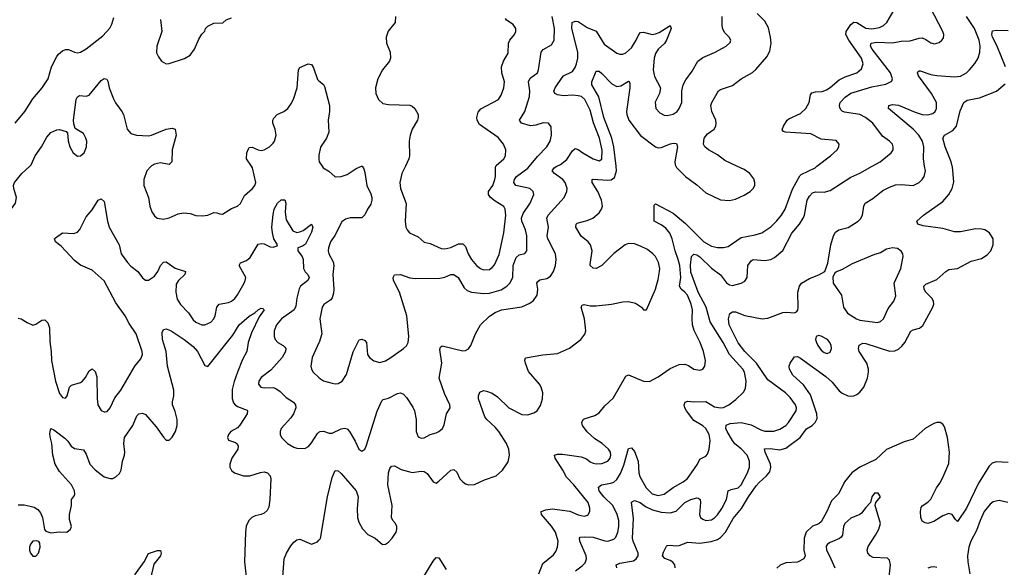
# Model space of a CAD drawing. Header units: inches. Extents: x 1550315 to 1685896, y 510706 to 640504.
# Tile 76 of 256: x 1587980 to 1594625, y 587294 to 590989. Entities that reach past the tile are written whole.
import ezdxf

# ---------------------------------------------------------------- set-up
doc = ezdxf.new("R2010")
doc.units = ezdxf.units.IN
doc.header["$MEASUREMENT"] = 0
for name, color, linetype in [('B5588', 7, 'Continuous'), ('B5589', 7, 'Continuous'), ('B5598', 7, 'Continuous'), ('B5599', 7, 'Continuous')]:
    doc.layers.add(name, color=color, linetype=linetype)

msp = doc.modelspace()

# ---------------------------------------------------------------- linework, layer by layer
at = {"layer": 'B5588', "color": 5}
for points, elevation in [([(1587377.2, 590000), (1587379.3, 589990), (1587373.4, 589930), (1587379.2, 589890), (1587392.8, 589850), (1587425.7, 589790), (1587450.8, 589730.8), (1587470, 589714.7), (1587490, 589708.4), (1587610, 589692.3), (1587680.1, 589699.9), (1587750, 589726.4), (1587770, 589728.5), (1587845.7, 589705.7), (1587890, 589707.6), (1587930, 589720.4), (1587952.8, 589750), (1587958.9, 589790), (1587940.4, 589850), (1587938.3, 589870), (1587945.1, 589890), (1587994.7, 589950), (1588047.8, 590000)], 660), ([(1588868, 590000), (1588838, 589970), (1588818.3, 589910), (1588818.9, 589870), (1588850.4, 589790), (1588858, 589730), (1588871.4, 589691.4), (1588890, 589665.5), (1588909.1, 589649.1), (1588950, 589642.3), (1588990, 589652.4), (1589050, 589679.6), (1589085.5, 589685.5), (1589130, 589680.4), (1589170, 589668.4), (1589214.9, 589665.1), (1589250, 589670.3), (1589290, 589687.2), (1589310, 589686.7), (1589330, 589678.4), (1589350, 589676.4), (1589410, 589715.2), (1589450, 589730.3), (1589470, 589748.5), (1589496.8, 589803.2), (1589551.8, 589850), (1589567.3, 589870), (1589574.5, 589890), (1589551.5, 589990), (1589544.8, 590000)], 660), ([(1587970, 588974.9), (1587990.2, 588970.2), (1588030, 588944.9), (1588070, 588928.2), (1588090, 588934), (1588130, 588960.7), (1588150, 588962.8), (1588170, 588942.8), (1588181.7, 588910), (1588183.4, 588816.6), (1588193.2, 588750), (1588194.7, 588690), (1588221.8, 588550), (1588250, 588466), (1588270, 588439.3), (1588290, 588435.5), (1588300.5, 588450), (1588316.3, 588510), (1588330, 588521.7), (1588390, 588540.9), (1588405.1, 588550), (1588425.2, 588574.8), (1588450, 588619.1), (1588470, 588633), (1588490, 588614.8), (1588500, 588580), (1588503, 588430), (1588508.6, 588390), (1588530, 588352), (1588550, 588341.7), (1588557.2, 588342.7), (1588570, 588345.3), (1588590, 588370.4), (1588623.4, 588436.6), (1588662.3, 588490), (1588758.3, 588650), (1588798.7, 588701.3), (1588809.7, 588730), (1588807.4, 588750), (1588765.6, 588870), (1588718.8, 588938.8), (1588691.9, 588990), (1588630, 589079.3), (1588550, 589227.6), (1588470, 589299.5), (1588390, 589331.6), (1588350, 589363), (1588260.1, 589460.1), (1588222, 589490), (1588215.3, 589510), (1588222, 589518), (1588270, 589551), (1588346.4, 589546.4), (1588370, 589556), (1588386.3, 589573.7), (1588430, 589658), (1588470, 589706), (1588509.6, 589770.4), (1588530, 589781), (1588550, 589762), (1588573.8, 589630), (1588585.2, 589590), (1588652, 589470), (1588666, 589410), (1588707.6, 589350), (1588730, 589326.5), (1588778.4, 589290), (1588810, 589247.3), (1588830, 589230.5), (1588850, 589230.4), (1588890, 589258), (1588912.9, 589290), (1588930, 589330.4), (1588950, 589352.4), (1588970, 589355.3), (1589030, 589312.3), (1589098.8, 589290), (1589095.5, 589270), (1589051.7, 589228.3), (1589036.6, 589203.4), (1589033.4, 589150), (1589042.8, 589102.8), (1589066.3, 589066.3), (1589120.3, 589010), (1589150, 588963.7), (1589170, 588947.9), (1589210, 588930.3), (1589230, 588930.3), (1589270, 588948.5), (1589289.8, 588970.2), (1589300.4, 588990), (1589311.1, 589048.9), (1589327, 589070), (1589390, 589080.8), (1589410, 589089.1), (1589432.6, 589107.4), (1589450, 589132.2), (1589494.2, 589210), (1589503.1, 589230), (1589505.4, 589250), (1589462.4, 589330), (1589471.3, 589348.7), (1589510, 589364.6), (1589536.8, 589383.2), (1589590, 589473.4), (1589610, 589479.3), (1589630, 589476.4), (1589670, 589455.5), (1589690, 589453), (1589716.9, 589463.1), (1589719.5, 589470), (1589696.4, 589510), (1589686, 589550), (1589682.7, 589590), (1589690, 589674.8), (1589697.9, 589710), (1589719.4, 589750), (1589745.9, 589774.1), (1589770, 589772.3), (1589777.4, 589750), (1589772.4, 589690), (1589778.7, 589638.7), (1589824.1, 589564.1), (1589850, 589552.9), (1589870, 589556.5), (1589892.6, 589567.4), (1589950, 589610.2), (1589959.2, 589590), (1589950, 589555.1), (1589910, 589473.1), (1589890, 589460.6), (1589858.4, 589450), (1589857, 589443), (1589857.2, 589430), (1589887.5, 589390), (1589892.7, 589370), (1589894.8, 589310), (1589907.5, 589287.5), (1589925.5, 589270), (1589934.2, 589250), (1589924.7, 589230), (1589876.5, 589190), (1589866.8, 589173.2), (1589851.6, 589110), (1589844.3, 589055.7), (1589833, 589030), (1589746.5, 588970), (1589714, 588930), (1589697.7, 588890), (1589698.5, 588850), (1589705.2, 588830), (1589722.4, 588810), (1589759.1, 588790), (1589770, 588779.1), (1589776.4, 588770), (1589774.6, 588750), (1589751.6, 588710), (1589714.3, 588665.7), (1589675.4, 588624.6), (1589610, 588575.1), (1589594.4, 588550), (1589592.7, 588530), (1589607.7, 588510), (1589630, 588504.9), (1589690, 588505.8), (1589710, 588500.2), (1589739.1, 588479.1), (1589779.4, 588439.4), (1589828.6, 588408.6), (1589842.8, 588390), (1589843.2, 588370), (1589829.2, 588330), (1589810, 588302), (1589744.9, 588230), (1589737.3, 588210), (1589737.3, 588190), (1589747.3, 588170), (1589788, 588130), (1589830, 588104.9), (1589850, 588098.4), (1589904.4, 588095.6), (1589930, 588108.2), (1589950, 588132.4), (1589990, 588197.6), (1590000, 588204.8)], 640), ([(1587970, 587714.8), (1588010, 587715.5), (1588050, 587706.7), (1588078.3, 587698.3), (1588102.8, 587682.7), (1588120.3, 587660.2), (1588133.7, 587630), (1588148.3, 587548.3), (1588156.8, 587536.8), (1588190, 587526.4), (1588250, 587532.7), (1588298, 587530), (1588324, 587550), (1588329.2, 587570), (1588317.2, 587617.2), (1588316.9, 587650), (1588329.6, 587710), (1588329.4, 587750), (1588350, 587778), (1588353.6, 587790), (1588351.4, 587808.6), (1588329.7, 587850), (1588250, 587940.4), (1588220.2, 587990), (1588203.4, 588050), (1588197.1, 588130), (1588186.6, 588173.4), (1588184.2, 588195.8), (1588189.6, 588230.4), (1588210, 588220.4), (1588285.5, 588165.5), (1588305.2, 588145.2), (1588328.7, 588110), (1588350, 588094.9), (1588410, 588085.2), (1588430, 588056.4), (1588453.6, 587990), (1588490, 587950.3), (1588530, 587918.9), (1588550, 587904.6), (1588590, 587891.8), (1588610, 587893.7), (1588630, 587903.1), (1588653, 587927), (1588664.2, 587950), (1588673.3, 588010), (1588687.6, 588050), (1588689.7, 588070.3), (1588682.7, 588130), (1588687.7, 588170), (1588744, 588250), (1588770, 588314.8), (1588785.2, 588330), (1588810, 588334.4), (1588830, 588323.8), (1588902.4, 588242.4), (1588950, 588170.8), (1588970, 588151), (1588990, 588151), (1589010, 588170.8), (1589032.4, 588210), (1589042.6, 588250), (1589044, 588290), (1589030, 588345.2), (1589012, 588390), (1589011.8, 588410), (1589021, 588450), (1589020.2, 588490), (1588978.8, 588650), (1588969.3, 588749.3), (1588943.1, 588830), (1588942.4, 588877.6), (1588950, 588898.8), (1588970, 588903.8), (1589003, 588890), (1589090, 588831), (1589150, 588782.7), (1589180.2, 588750), (1589230, 588654.4), (1589250, 588648.5), (1589419.9, 588860.1), (1589462.4, 588930), (1589530, 588987.6), (1589566.6, 589010), (1589589.7, 589030.3), (1589610, 589043), (1589621, 589041), (1589630.2, 589030), (1589595.9, 588984.1), (1589544.4, 588875.6), (1589523.2, 588810), (1589513.8, 588750), (1589484.5, 588695.5), (1589450, 588609.8), (1589426.9, 588546.9), (1589413.6, 588493.6), (1589413.6, 588433.6), (1589424, 588404), (1589434, 588390), (1589450, 588378.9), (1589514.7, 588354.7), (1589518.3, 588350), (1589514.5, 588330), (1589466.5, 588253.5), (1589450, 588235.6), (1589404.9, 588210), (1589388.5, 588190), (1589383.8, 588170), (1589390.6, 588150.6), (1589435.8, 588135.8), (1589446.9, 588126.9), (1589454, 588110), (1589452, 588090), (1589412.9, 588030), (1589399, 587990), (1589398.9, 587970), (1589410, 587946.7), (1589430.6, 587930), (1589490.2, 587910.2), (1589534, 587910), (1589605.9, 587934.1), (1589630, 587937.8), (1589652.1, 587932.1), (1589671.4, 587911.4), (1589675.8, 587890), (1589668.6, 587750), (1589660.9, 587699.1), (1589650, 587676.3), (1589630, 587659.2), (1589610, 587649.8), (1589570, 587641.3), (1589548, 587630), (1589526.7, 587610), (1589509, 587571), (1589503.6, 587530), (1589498, 587330), (1589507.9, 587230)], 620), ([(1590000, 588807.5), (1589954, 588710), (1589945.7, 588650), (1589950.4, 588630), (1589961.6, 588610), (1590000, 588573.8)], 660), ([(1589755.4, 587230), (1589764.6, 587350), (1589780.7, 587390), (1589810, 587437.4), (1589830, 587464.2), (1589850, 587479.5), (1589870, 587484.2), (1589950, 587450.4), (1589990, 587464.4), (1590000, 587476.2)], 620), ([(1588758.1, 587241.9), (1588820.7, 587330), (1588850, 587387.7), (1588910, 587406.4), (1588930, 587406.8), (1588935.6, 587390), (1588930.1, 587370), (1588885.7, 587314.2), (1588863.1, 587216.9)], 580)]:
    msp.add_lwpolyline(points, dxfattribs=dict(at, elevation=elevation))
at = {"layer": 'B5588', "color": 5, "elevation": 620}
msp.add_lwpolyline([(1588092.3, 587472.3), (1588070, 587469.4), (1588053, 587450), (1588046.5, 587430), (1588046.9, 587410), (1588054, 587390), (1588070, 587368.5), (1588090, 587368.4), (1588107.3, 587390), (1588118, 587430), (1588115.9, 587455.9), (1588110, 587468.7)], close=True, dxfattribs=at)
at = {"layer": 'B5589', "color": 5}
for points, elevation in [([(1587948.8, 590291.2), (1588015.6, 590370), (1588070, 590454.9), (1588131.4, 590528.6), (1588171.8, 590590), (1588195.1, 590670), (1588230, 590741.3), (1588242.7, 590757.3), (1588270, 590779.6), (1588290, 590788.7), (1588310, 590788.4), (1588350, 590768.8), (1588370, 590766), (1588390, 590770.3), (1588430, 590792.7), (1588541, 590879), (1588589, 590931), (1588602, 590958), (1588615.6, 591004.4)], 680), ([(1588930.3, 590990), (1588939.5, 590910), (1588906, 590810), (1588904.5, 590764.5), (1588917.3, 590737.3), (1588938, 590710), (1588970, 590690.8), (1588990, 590693.4), (1589092.6, 590727.4), (1589131.5, 590748.5), (1589160.5, 590790), (1589190, 590858), (1589210, 590891.3), (1589229.2, 590910.8), (1589234, 590930), (1589250, 590946), (1589290, 590964.9), (1589351.8, 590968.2), (1589372.9, 590987.1), (1589410, 591000.7)], 680), ([(1589544.8, 590000), (1589511.8, 590050), (1589513.6, 590090), (1589523.5, 590116.5), (1589530, 590126.8), (1589550, 590128), (1589590, 590110.4), (1589610, 590107), (1589630, 590110.4), (1589665.2, 590130), (1589690, 590154.8), (1589699.5, 590170), (1589711.8, 590210), (1589704.5, 590250), (1589687.6, 590290), (1589687.8, 590310), (1589694.9, 590325.1), (1589718, 590350), (1589762.7, 590370), (1589789.5, 590390), (1589814.6, 590425.4), (1589830, 590458.8), (1589852, 590530), (1589862, 590650), (1589870, 590666), (1589928, 590690), (1589950, 590686), (1589963.4, 590663.4), (1589990, 590586), (1590000, 590577.3)], 660), ([(1588047.8, 590000), (1588058.4, 590010), (1588085.7, 590070), (1588128.2, 590130), (1588162.7, 590197.3), (1588190, 590228.4), (1588230, 590246.7), (1588250, 590248.4), (1588293.4, 590233.4), (1588302.8, 590222.8), (1588308.2, 590171.8), (1588319.6, 590130), (1588341.1, 590090), (1588370, 590069), (1588390, 590070.4), (1588414.7, 590090), (1588430.9, 590130), (1588432.8, 590170), (1588427.2, 590190), (1588410, 590221.6), (1588355.5, 590255.5), (1588346, 590286), (1588344.5, 590310), (1588362, 590450), (1588371.2, 590468.8), (1588383.5, 590476.5), (1588430, 590473.1), (1588450, 590479.5), (1588530, 590578.4), (1588550, 590593), (1588567.5, 590587.5), (1588574.4, 590574.4), (1588583.7, 590530), (1588614.1, 590454.1), (1588627.5, 590427.5), (1588670, 590370.4), (1588680.3, 590350), (1588706.5, 590250), (1588730, 590221.6), (1588768.8, 590208.8), (1588850, 590204.6), (1588870, 590208.8), (1588970, 590250.4), (1589010, 590258), (1589030.7, 590250), (1589037.1, 590210), (1589008.9, 590110), (1589007.3, 590030), (1588990, 590012.7), (1588930, 590022), (1588890, 590013.5), (1588870, 590002), (1588868, 590000)], 660), ([(1590000, 590074.5), (1589999.1, 590070), (1590000, 590047.5)], 660)]:
    msp.add_lwpolyline(points, dxfattribs=dict(at, elevation=elevation))
at = {"layer": 'B5598', "color": 5}
for points, elevation in [([(1590000, 588573.8), (1590010, 588564.4), (1590030, 588552.4), (1590090, 588535.5), (1590110, 588530.7), (1590130, 588534), (1590156, 588550), (1590184.9, 588595.1), (1590230, 588747.7), (1590271.4, 588828.6), (1590290, 588833.4), (1590310, 588823.1), (1590321.1, 588810), (1590328.1, 588730), (1590340.9, 588710), (1590370, 588686.7), (1590410, 588676), (1590450, 588687.4), (1590484.5, 588710), (1590569.7, 588770.3), (1590590, 588788), (1590602, 588810), (1590607.3, 588850), (1590592.1, 588990), (1590543.9, 589150), (1590503, 589230), (1590500.7, 589250), (1590510, 589266.8), (1590550, 589268.4), (1590613.8, 589246.2), (1590650, 589242), (1590815.8, 589244.2), (1590850, 589251.5), (1590890, 589269), (1590910, 589270.2), (1590940.2, 589250), (1590980.4, 589180.4), (1591000.7, 589160.7), (1591030, 589149.2), (1591110, 589142), (1591150, 589143.8), (1591230, 589165.7), (1591267.8, 589190), (1591288, 589210), (1591308.1, 589250), (1591311.1, 589330), (1591330, 589385.3), (1591350, 589402), (1591388.5, 589411.5), (1591402.6, 589430), (1591402, 589530), (1591393.5, 589570), (1591368.6, 589628.6), (1591367.6, 589650), (1591378.5, 589681.5), (1591425.1, 589750), (1591449.7, 589810), (1591445.6, 589830), (1591422.7, 589850), (1591329.6, 589870), (1591314.3, 589890), (1591319.1, 589910), (1591334, 589930), (1591410, 589986.4), (1591421.2, 590000)], 660), ([(1590290.5, 590000), (1590302.8, 589982.8), (1590310, 589958), (1590323.2, 589870), (1590350, 589813), (1590356.2, 589790), (1590357.6, 589770), (1590350, 589744.5), (1590326.7, 589710), (1590308.7, 589671.3), (1590290, 589652.3), (1590210, 589652.9), (1590178, 589642), (1590155, 589625), (1590107.1, 589532.9), (1590078.7, 589490), (1590063.7, 589450), (1590061.7, 589430), (1590066, 589410), (1590095.6, 589355.6), (1590101.3, 589330), (1590093.4, 589270), (1590099.8, 589170), (1590097.6, 589142.4), (1590090, 589112.3), (1590081.1, 589098.9), (1590032.8, 589067.3), (1590021.1, 589050), (1590006, 588970), (1590018.5, 588870), (1590001.2, 588810), (1590000, 588807.5)], 660), ([(1590000, 588204.8), (1590008.9, 588211.1), (1590030, 588211.6), (1590070, 588198.9), (1590090, 588198.9), (1590150, 588227.4), (1590172.7, 588232.7), (1590190, 588228.4), (1590206.7, 588210), (1590244.9, 588144.9), (1590270, 588090.8), (1590290, 588078), (1590310, 588090.8), (1590318, 588110), (1590393.2, 588346.8), (1590423.7, 588416.3), (1590433.1, 588426.9), (1590470, 588435.8), (1590530, 588466.7), (1590550, 588470.3), (1590570, 588462.4), (1590590, 588440.5), (1590634.4, 588374.4), (1590645.7, 588350), (1590654.9, 588290), (1590655.5, 588210), (1590670, 588174.8), (1590690, 588166), (1590710, 588168), (1590751.3, 588188.7), (1590790, 588200.4), (1590810, 588210.4), (1590833.3, 588230), (1590845.7, 588254.3), (1590860.7, 588330), (1590884.5, 588370), (1590882.9, 588390), (1590847.2, 588467.2), (1590811.6, 588570), (1590828.5, 588670), (1590816.1, 588763.9), (1590820.9, 588779.1), (1590831.7, 588788.3), (1590970, 588754.9), (1590990, 588757.4), (1591010, 588768.8), (1591025.4, 588790), (1591056.1, 588870), (1591090, 588928.9), (1591150, 588987.5), (1591190, 589012.6), (1591232.3, 589030), (1591368.2, 589051.8), (1591423.3, 589076.7), (1591446.7, 589093.3), (1591472.6, 589130), (1591476.1, 589170), (1591471.1, 589210), (1591477, 589223), (1591490, 589233.6), (1591537.1, 589242.9), (1591561.5, 589258.5), (1591582.4, 589290), (1591595.4, 589330), (1591600.4, 589370), (1591596.4, 589410), (1591544, 589510), (1591541, 589530), (1591549.9, 589590), (1591536.8, 589650), (1591546.3, 589670), (1591655.8, 589790), (1591673.7, 589830), (1591675.1, 589850), (1591661.7, 589890), (1591645.7, 589910), (1591588.5, 589950), (1591573.5, 589970), (1591586.6, 589990), (1591606.3, 590000)], 640), ([(1590000, 587476.2), (1590010, 587488), (1590058.7, 587770), (1590090, 587898.8), (1590110, 587946), (1590130, 587943.7), (1590150, 587926), (1590250.2, 587810), (1590263.8, 587770), (1590257.1, 587690), (1590260.7, 587630), (1590270, 587598), (1590293.7, 587553.7), (1590330, 587515.3), (1590378.8, 587490), (1590428.1, 587448.1), (1590450, 587450.6), (1590470, 587463), (1590495.1, 587490), (1590520.5, 587530), (1590526, 587550), (1590525.6, 587570), (1590515.6, 587590), (1590497.6, 587610), (1590489.8, 587629.8), (1590495, 587710), (1590464.2, 587850), (1590468.6, 587931.4), (1590478.8, 587961.2), (1590490, 587976.5), (1590510, 587977.3), (1590554.6, 587954.6), (1590630, 587932.4), (1590690, 587942), (1590710, 587940.3), (1590730, 587926.4), (1590770, 587870.7), (1590790, 587861), (1590810, 587874), (1590890, 587948.4), (1590910, 587953), (1590930, 587934.8), (1590951.3, 587891.3), (1590970, 587870.4), (1590990, 587857), (1591010, 587850.4), (1591050, 587853.4), (1591116.6, 587883.4), (1591196, 587910), (1591239.6, 587950), (1591275.8, 588004.2), (1591286.2, 588050), (1591280.8, 588090), (1591264.8, 588130), (1591213.6, 588210), (1591190, 588238.9), (1591133.7, 588290), (1591119.7, 588310), (1591076.3, 588430), (1591075.6, 588450), (1591084.9, 588475.1), (1591110, 588486), (1591130, 588483.1), (1591170, 588467.6), (1591204.6, 588444.6), (1591282.3, 588370), (1591370, 588324.8), (1591410, 588323), (1591450, 588335.9), (1591472.3, 588350), (1591495.2, 588384.8), (1591508.2, 588430), (1591509.8, 588470), (1591499.8, 588510), (1591488.9, 588530), (1591414.6, 588614.6), (1591392.9, 588670), (1591388.7, 588691.3), (1591392.8, 588707.2), (1591510, 588728.4), (1591610, 588736.9), (1591690, 588772), (1591768.3, 588831.7), (1591793.3, 588866.7), (1591802, 588890), (1591791.7, 588970), (1591768.7, 589050), (1591776.6, 589063.4), (1591790, 589067.4), (1591830, 589059.1), (1591870, 589058.3), (1591974, 589070), (1592050, 589085.4), (1592090, 589086.5), (1592135.6, 589075.6), (1592176, 589050), (1592190, 589031.3), (1592210, 589032), (1592270, 589170.4), (1592290, 589234.8), (1592298.3, 589290), (1592300.4, 589310), (1592291.8, 589350), (1592270.4, 589390), (1592254.2, 589410), (1592218.1, 589438.1), (1592170, 589461.5), (1592130, 589475.4), (1592090, 589478.7), (1592067.1, 589470), (1591990, 589411.4), (1591910, 589329.8), (1591870, 589310.9), (1591850, 589312.4), (1591831.1, 589330), (1591830, 589338), (1591843.2, 589430), (1591832.7, 589470), (1591816.4, 589490), (1591770, 589528.3), (1591734.2, 589590), (1591734.7, 589610), (1591743.3, 589616.7), (1591810, 589634.4), (1591847.4, 589650), (1591890, 589686), (1591906.1, 589710), (1591912.4, 589730), (1591907.8, 589770), (1591883, 589830), (1591844.4, 589890), (1591842.9, 589910), (1591850, 589913), (1591946.3, 589906.3), (1591971.5, 589908.5), (1591995.1, 589924.9), (1592008.8, 589970), (1592005.1, 590000)], 620), ([(1590020.7, 590000), (1590027.3, 589990), (1590066.6, 589966.6), (1590110, 589928), (1590150, 589930.5), (1590190, 589943.8), (1590250, 589985.5), (1590288.2, 590000)], 660), ([(1590583.2, 590000), (1590560.2, 589950), (1590546.5, 589890), (1590550.4, 589850), (1590587.9, 589747.9), (1590581.3, 589630), (1590586.5, 589590), (1590595.8, 589570), (1590610, 589550.5), (1590670, 589523.7), (1590710, 589487.6), (1590750, 589478.9), (1590824.1, 589444.1), (1590850, 589443.2), (1590890, 589452.7), (1590942.7, 589477.3), (1590970, 589476.5), (1590990, 589457.6), (1591007.9, 589407.9), (1591029.3, 589370), (1591062.8, 589330), (1591090, 589309.3), (1591110, 589302), (1591150, 589304.2), (1591170, 589317.3), (1591184.6, 589335.4), (1591216, 589404), (1591246.7, 589550), (1591261.7, 589670), (1591257, 589710), (1591248, 589728), (1591190, 589763.4), (1591158.3, 589790), (1591145.2, 589810), (1591144.6, 589830), (1591172.5, 589870), (1591187.9, 589910), (1591191.6, 589931.6), (1591190.6, 589989.4), (1591194.1, 590000)], 680), ([(1591484.6, 587250), (1591510, 587320.2), (1591582.6, 587377.4), (1591599.2, 587400.8), (1591609.8, 587430), (1591613.3, 587470), (1591595.2, 587530), (1591570, 587570.9), (1591501.4, 587650), (1591498.7, 587670), (1591530, 587681.3), (1591572.9, 587687.1), (1591692, 587672), (1591750, 587647.7), (1591790, 587638.3), (1591813.8, 587646.2), (1591827.8, 587670), (1591827.7, 587692.3), (1591816, 587730), (1591719.1, 587850), (1591670, 587902.8), (1591646.6, 587950), (1591594.8, 588030), (1591588.8, 588051.2), (1591610, 588056.9), (1591643.8, 588056.2), (1591770, 588038.6), (1591804.5, 588024.5), (1591830, 588004.5), (1591850, 587995.2), (1591870, 587992.2), (1591910, 587994.4), (1591949.6, 588010), (1591964.8, 588030), (1591969.8, 588050), (1591967.3, 588070), (1591954.8, 588090), (1591912, 588130), (1591861.2, 588161.2), (1591810, 588207.1), (1591778, 588250), (1591773.3, 588270), (1591782, 588290), (1591790, 588296.5), (1591861.9, 588318.1), (1591890, 588334.9), (1591930, 588383.1), (1591984.5, 588435.5), (1592070, 588582.4), (1592090, 588593.1), (1592190, 588550.6), (1592230, 588548), (1592290, 588578.7), (1592370, 588634.9), (1592430, 588661.5), (1592470, 588664.2), (1592494.3, 588654.3), (1592530, 588630.5), (1592570, 588624.4), (1592589.6, 588630.4), (1592603.7, 588650), (1592607.6, 588690), (1592594.8, 588750), (1592571.8, 588810), (1592532.3, 588892.3), (1592520.4, 588930), (1592517.5, 588970), (1592521.2, 589030), (1592512.7, 589070), (1592486.9, 589130), (1592470, 589151.1), (1592443.4, 589170), (1592433.7, 589190), (1592442.6, 589250), (1592434.4, 589330), (1592425.2, 589370), (1592403.3, 589430), (1592384.7, 589510), (1592368.3, 589548.3), (1592341.2, 589581.2), (1592310, 589605.6), (1592263, 589630), (1592262, 589738), (1592270, 589747.3), (1592390, 589683.9), (1592474.4, 589614.4), (1592598.2, 589490), (1592650, 589460.5), (1592690, 589452.2), (1592730, 589450.9), (1592762, 589458), (1592850, 589519.5), (1592943.9, 589536.1), (1592988.9, 589551.1), (1593048.5, 589591.5), (1593090, 589631), (1593122.5, 589670), (1593146.2, 589710), (1593194.8, 589845.2), (1593244.3, 589935.7), (1593255.1, 589944.9), (1593347.8, 589990), (1593360.8, 590000)], 580), ([(1591731.3, 587270), (1591776.9, 587303.1), (1591796.4, 587323.6), (1591804.8, 587350), (1591803.7, 587370), (1591761.1, 587470), (1591758.3, 587490), (1591763.7, 587496.3), (1591790, 587500.2), (1591850, 587497.9), (1591930, 587471.3), (1591950, 587470.2), (1591990, 587483.2), (1592002.4, 587497.6), (1592016.2, 587530), (1592023.2, 587570), (1592023, 587610), (1592013.5, 587650), (1591982.8, 587710), (1591922, 587770), (1591889.9, 587810), (1591885.8, 587834.2), (1591906, 587850), (1591970, 587860.4), (1591990, 587868.3), (1592010, 587886), (1592034.4, 587925.6), (1592058.1, 587981.9), (1592090, 588096), (1592110, 588100.5), (1592130, 588075.5), (1592154.9, 588010), (1592159.6, 587930), (1592166.2, 587906.2), (1592208.2, 587830), (1592249, 587790), (1592290, 587779), (1592330, 587787), (1592390, 587831.9), (1592458, 587870), (1592486.3, 587893.7), (1592514.5, 587930), (1592554, 587990), (1592570, 588024.4), (1592610, 588043.6), (1592621.9, 588058.1), (1592634.3, 588090), (1592640.6, 588150), (1592633.6, 588190), (1592610.7, 588230), (1592590, 588248.9), (1592530, 588284.2), (1592479.8, 588350), (1592468.9, 588370), (1592465.6, 588390), (1592471.2, 588408.8), (1592490, 588415.2), (1592529.3, 588409.3), (1592610, 588411.8), (1592670, 588375.8), (1592708.9, 588368.9), (1592730, 588372.5), (1592767.1, 588390), (1592813.8, 588426.2), (1592864.9, 588475.1), (1592879.4, 588500.6), (1592883.7, 588550), (1592871.5, 588610), (1592860.3, 588630), (1592769.9, 588729.9), (1592728.5, 588810), (1592639, 588950), (1592612.9, 589050), (1592558.9, 589150), (1592510, 589285.6), (1592506.9, 589333.1), (1592514, 589390), (1592530, 589406), (1592550, 589401.6), (1592570, 589388.2), (1592650, 589311.1), (1592710, 589266.5), (1592750, 589212.4), (1592770, 589198.9), (1592790, 589194.9), (1592850, 589210.5), (1592874.9, 589225.1), (1592889.4, 589250), (1592894.8, 589330), (1592917.3, 589362.7), (1592930, 589370.2), (1593010, 589363.6), (1593050, 589371.5), (1593075.3, 589384.7), (1593130, 589432), (1593191.1, 589548.9), (1593242, 589610), (1593268.7, 589650), (1593276.5, 589670), (1593295.2, 589770), (1593310, 589799), (1593330, 589820.2), (1593350, 589828.4), (1593410, 589826), (1593450, 589836.5), (1593590, 589926.7), (1593650, 589953.8), (1593733.3, 590000)], 560), ([(1592011.3, 587290), (1592005.6, 587310), (1592030, 587320.8), (1592121.7, 587338.3), (1592139.8, 587350), (1592154.6, 587370), (1592155, 587390), (1592120.5, 587470), (1592116.9, 587490), (1592123.1, 587623.1), (1592110, 587733.4), (1592130, 587744.9), (1592167.4, 587730), (1592203.5, 587703.5), (1592250, 587681.9), (1592310, 587665.8), (1592370, 587660.5), (1592410, 587671.3), (1592470, 587730.2), (1592509.5, 587750), (1592550, 587763.1), (1592560.5, 587760.5), (1592572, 587750), (1592574.6, 587730), (1592567.3, 587650), (1592575.3, 587630), (1592590, 587617.4), (1592610, 587610.3), (1592650, 587614.9), (1592670, 587626.9), (1592690, 587646.7), (1592719.1, 587690), (1592750.6, 587750), (1592762, 587810), (1592780.9, 587819.1), (1592830, 587829.5), (1592850, 587849.2), (1592891.4, 587930), (1592905.3, 587970), (1592905.8, 588010), (1592890, 588049.6), (1592850, 588094), (1592807.5, 588127.5), (1592790, 588149.7), (1592754.4, 588210), (1592746.5, 588230), (1592748, 588252), (1592776.1, 588263.9), (1592850, 588270.2), (1592916.1, 588256.1), (1592982, 588222), (1593010, 588212.7), (1593070, 588212.7), (1593110, 588225), (1593150.9, 588250), (1593168.7, 588270), (1593221, 588350), (1593222.3, 588370), (1593214.8, 588390), (1593178.8, 588438.8), (1593148.5, 588470), (1593030, 588558.7), (1592951.6, 588671.6), (1592874.9, 588750), (1592830, 588807.8), (1592767.6, 588930), (1592762.7, 588970), (1592773, 589007), (1592790, 589018.4), (1592810, 589017.4), (1592872.9, 588992.9), (1592990, 588971.4), (1593030, 588975), (1593130, 589013.2), (1593156.1, 589016.1), (1593209.4, 589010.6), (1593222.7, 589017.3), (1593231.9, 589028.1), (1593234.2, 589045.8), (1593231.8, 589150), (1593242, 589190), (1593257.2, 589210), (1593310, 589243), (1593373, 589267), (1593414, 589290), (1593434.7, 589345.3), (1593454.7, 589470), (1593471.6, 589530), (1593485.3, 589554.7), (1593509.2, 589570), (1593572.4, 589587.6), (1593638.7, 589630), (1593654.6, 589645.4), (1593667.4, 589670), (1593677.6, 589730), (1593685.1, 589750), (1593737.8, 589782.2), (1593804.6, 589835.4), (1593850, 589859.2), (1593890, 589873.8), (1593930, 589875.9), (1594010, 589870.3), (1594049.8, 589890.2), (1594071.8, 589910), (1594084.2, 589930), (1594092.4, 589970), (1594087.3, 590000)], 540), ([(1592404.5, 587290), (1592401.7, 587310), (1592388.2, 587328.2), (1592370, 587340.2), (1592334, 587354), (1592319.2, 587370), (1592324, 587396), (1592344.8, 587435.2), (1592350, 587440.3), (1592370, 587443.2), (1592410, 587437.7), (1592430, 587440.9), (1592490, 587463.6), (1592570, 587457.1), (1592646.6, 587466.6), (1592690, 587481.5), (1592710, 587494.2), (1592742.6, 587530), (1592796.3, 587623.7), (1592850.5, 587690), (1592897.8, 587770), (1592950, 587843.1), (1592970, 587866.8), (1593021.3, 587910), (1593042.2, 587937.8), (1593050.4, 587969.6), (1593046.7, 587990), (1593010.8, 588070), (1593007.5, 588092.5), (1593044.3, 588095.7), (1593110, 588087.4), (1593150, 588096.6), (1593246.9, 588170), (1593290, 588228.5), (1593328.9, 588251.1), (1593348.9, 588271.1), (1593361.2, 588298.8), (1593360.1, 588330), (1593316.6, 588456.6), (1593270, 588524.5), (1593198.8, 588590), (1593175.8, 588630), (1593173.6, 588650), (1593179.5, 588670), (1593210, 588713.4), (1593230, 588716.4), (1593250, 588704.9), (1593421.5, 588581.5), (1593463.2, 588543.2), (1593510, 588485.5), (1593530, 588469.4), (1593570, 588451), (1593590, 588447.8), (1593610, 588450.2), (1593630, 588459.3), (1593650, 588474.7), (1593677.1, 588510), (1593702.3, 588570), (1593709.1, 588610), (1593708.5, 588630), (1593697.8, 588670), (1593646.4, 588750), (1593640.7, 588770), (1593646.4, 588793.6), (1593670, 588805.8), (1593690, 588804.1), (1593850, 588751), (1593885.5, 588754.5), (1593910, 588765.2), (1593934.3, 588785.7), (1593952.8, 588810), (1593994, 588886), (1594010, 588896.9), (1594053.1, 588906.9), (1594075.8, 588924.2), (1594142.3, 589050), (1594148.5, 589070), (1594147.1, 589090), (1594135.4, 589110), (1594096.4, 589150), (1594083.1, 589170), (1594081.3, 589190), (1594085.4, 589194.6), (1594096.3, 589203.7), (1594170, 589236), (1594230, 589290.3), (1594250, 589302.6), (1594310, 589308.9), (1594401.6, 589358.4), (1594470, 589378), (1594510, 589402), (1594533.7, 589430), (1594550.9, 589470), (1594550.9, 589510.9), (1594525.1, 589550), (1594492.7, 589570), (1594470, 589576), (1594430, 589577.6), (1594330, 589558), (1594290, 589556.5), (1594210, 589579.2), (1594076.8, 589596.8), (1594042, 589610), (1594035.6, 589630), (1594079.8, 589670), (1594210, 589762), (1594251.1, 589810), (1594273, 589850), (1594285.3, 589894.7), (1594274.9, 589994.9), (1594273.6, 590000)], 520), ([(1592409, 590000), (1592412.6, 589992.6), (1592473.6, 589930), (1592550, 589874.8), (1592610, 589819.5), (1592710, 589772.8), (1592770, 589768.8), (1592810, 589777.2), (1592870, 589804.4), (1592911, 589830), (1592930.9, 589850), (1592940.9, 589870), (1592942.4, 589890), (1592934.2, 589914.2), (1592908.6, 589950), (1592870, 589977.3), (1592820.6, 590000)], 620), ([(1594650, 588000.9), (1594570, 588006), (1594544.2, 587995.8), (1594523.4, 587976.6), (1594450, 587862.4), (1594370, 587693.5), (1594310, 587603.7), (1594295.3, 587615.3), (1594273.3, 587650), (1594250, 587657.2), (1594210, 587640.3), (1594150, 587603.5), (1594110, 587588.5), (1594090, 587593), (1594070, 587605.1), (1594060.9, 587630), (1594059.2, 587670), (1594063.1, 587696.9), (1594071, 587709), (1594110, 587733.1), (1594130, 587754), (1594166.4, 587830), (1594190, 587860.9), (1594210, 587898.9), (1594250, 587993.4), (1594254.8, 588070), (1594242.7, 588170), (1594221.1, 588241.1), (1594210, 588259.3), (1594191.5, 588270), (1594170, 588269.9), (1594150, 588263.2), (1594090.2, 588230), (1594010, 588158.4), (1593950, 588140.2), (1593830, 588087.5), (1593759.1, 588020.9), (1593650, 587968.4), (1593595.9, 587930), (1593545.8, 587870), (1593508, 587792), (1593458.2, 587741.8), (1593428.4, 587670), (1593390, 587600.9), (1593372.4, 587587.6), (1593330, 587572.2), (1593288, 587530), (1593275.1, 587490), (1593272.6, 587410), (1593281.6, 587370), (1593273.1, 587350), (1593230, 587327.3), (1593150, 587323.8), (1593112.3, 587307.7), (1593090, 587288.6)], 520), ([(1593848.8, 587228.8), (1593856.2, 587310), (1593850, 587342.7), (1593835.7, 587355.7), (1593740.8, 587360.8), (1593719.5, 587370), (1593703.5, 587390), (1593700.5, 587410), (1593706.5, 587433.5), (1593756.2, 587510), (1593777.2, 587550), (1593788.7, 587590), (1593754, 587710), (1593758, 587730), (1593788.7, 587770), (1593773.6, 587793.6), (1593750, 587794), (1593731.3, 587770), (1593722, 587730), (1593690, 587697.2), (1593661.3, 587658.7), (1593650.3, 587649.7), (1593590, 587626), (1593549.1, 587590), (1593540.7, 587570), (1593532.4, 587510), (1593523.8, 587496.2), (1593512.8, 587487.2), (1593450, 587461.5), (1593432.7, 587450), (1593423.8, 587436.2), (1593424, 587410), (1593446.4, 587370), (1593480.7, 587290)], 540), ([(1594649.8, 587729.8), (1594590, 587745.1), (1594550, 587734.6), (1594530, 587720.3), (1594490.2, 587670), (1594461.7, 587610), (1594437.7, 587542.3), (1594398.5, 587470), (1594386.2, 587430), (1594377.1, 587370), (1594378.2, 587330), (1594393.4, 587250)], 540), ([(1590625.3, 587094.7), (1590770, 587335.6), (1590790, 587358.9), (1590810, 587357.6), (1590858, 587278)], 580), ([(1594170, 587292.6), (1594150, 587296.9), (1594130, 587295.4), (1594110, 587287.1)], 540)]:
    msp.add_lwpolyline(points, dxfattribs=dict(at, elevation=elevation))
at = {"layer": 'B5598', "color": 5, "elevation": 540}
for points in [[(1593870, 589448.6), (1593830, 589439.3), (1593790, 589415.8), (1593750, 589403.8), (1593598, 589342), (1593530, 589302.9), (1593492.7, 589287.3), (1593481.1, 589278.9), (1593467.1, 589252.9), (1593470.4, 589210), (1593527.2, 589130), (1593539.1, 589050), (1593567.6, 589007.6), (1593628.4, 588970), (1593650, 588961.8), (1593770, 588945.5), (1593790, 588951.7), (1593810, 588970.4), (1593841.1, 589038.9), (1593879.7, 589090), (1593894.1, 589125.9), (1593881.6, 589210), (1593927.1, 589310), (1593942.3, 589390), (1593940.5, 589410), (1593930, 589427), (1593904.1, 589444.1)], [(1593370, 588858), (1593356, 588850), (1593350.6, 588830), (1593357.6, 588810), (1593366, 588790), (1593390, 588758.4), (1593410, 588743.1), (1593430, 588737.1), (1593450, 588744.9), (1593458.7, 588770), (1593455.8, 588790), (1593447.6, 588810), (1593431.3, 588830), (1593390, 588853.6)]]:
    msp.add_lwpolyline(points, close=True, dxfattribs=at)
at = {"layer": 'B5599', "color": 5}
for points, elevation in [([(1593360.8, 590000), (1593451.6, 590070), (1593496.9, 590110), (1593507.6, 590130), (1593509.5, 590149.5), (1593490, 590173), (1593390, 590182.7), (1593319, 590219), (1593148.7, 590230), (1593134.9, 590234.9), (1593125.8, 590245.8), (1593134.2, 590270), (1593158.6, 590310), (1593170, 590319.8), (1593250, 590356.6), (1593285.8, 590390), (1593307.1, 590430), (1593318, 590482), (1593325.2, 590494.8), (1593350, 590502), (1593395.2, 590504.8), (1593425.2, 590514.8), (1593450, 590530.8), (1593510, 590583.5), (1593550, 590603.5), (1593630, 590631.1), (1593662.1, 590657.9), (1593671.9, 590690), (1593660.5, 590730), (1593575.8, 590850), (1593556.3, 590890), (1593558.2, 590910), (1593590, 590956.5), (1593610, 590971.4), (1593630, 590970.2), (1593690, 590931), (1593730, 590927.7), (1593783.8, 590936.2), (1593810.5, 590949.5), (1593832.3, 590970), (1593880.4, 591050)], 580), ([(1593733.3, 590000), (1593787.3, 590030), (1593862, 590090), (1593874, 590110), (1593875.6, 590130), (1593869.4, 590150), (1593849.3, 590170), (1593802.8, 590202.8), (1593737.8, 590290), (1593687.3, 590330), (1593650, 590349.8), (1593545.6, 590365.6), (1593531.8, 590371.8), (1593521.5, 590381.5), (1593516, 590396), (1593513.5, 590410), (1593518.2, 590430), (1593550, 590465.8), (1593590, 590493.5), (1593730, 590535.1), (1593825.4, 590554.6), (1593866.2, 590573.8), (1593871.5, 590590), (1593856.8, 590630), (1593733.8, 590790), (1593722.5, 590810), (1593726.3, 590830), (1593763.8, 590836.2), (1593870, 590831.7), (1593930, 590843), (1593990, 590845.2), (1594050, 590864.6), (1594070, 590865.7), (1594095.6, 590855.6), (1594130, 590832.4), (1594154, 590826), (1594184.8, 590835.2), (1594204, 590850), (1594214.8, 590865.2), (1594216, 590890), (1594209.5, 590910), (1594127.7, 591070)], 560), ([(1590517.6, 591010), (1590513.4, 590970), (1590468, 590912), (1590454.6, 590870), (1590456.9, 590830), (1590479.5, 590770), (1590483.8, 590730), (1590475.5, 590710), (1590429.1, 590650.9), (1590398.3, 590590), (1590381.1, 590530), (1590383.1, 590490), (1590401.6, 590450), (1590430, 590424.4), (1590470, 590416.4), (1590612.8, 590412.8), (1590630, 590406), (1590648, 590390), (1590668.7, 590350), (1590670.2, 590330), (1590665.7, 590310), (1590628.7, 590250), (1590616, 590210), (1590608.4, 590168.4), (1590610.3, 590070.3), (1590606.3, 590050), (1590583.2, 590000)], 680), ([(1591194.1, 590000), (1591195.6, 590004.4), (1591248.5, 590050), (1591258.8, 590070), (1591261.5, 590110), (1591244.4, 590150), (1591210, 590193), (1591082.3, 590282.3), (1591066.6, 590310), (1591065.6, 590330), (1591074.6, 590365.4), (1591092.4, 590387.6), (1591212.3, 590450), (1591230, 590478.8), (1591248.4, 590530), (1591252.3, 590570), (1591233.8, 590630), (1591231.7, 590670), (1591245.3, 590710), (1591276.3, 590763.7), (1591278.7, 590830), (1591288.3, 590851.7), (1591319.7, 590890), (1591328, 590910), (1591329.6, 590930), (1591310, 590956.9), (1591266.3, 590986.3), (1591258, 590998)], 680), ([(1591421.2, 590000), (1591474.8, 590065.2), (1591538.9, 590130), (1591560.4, 590170), (1591569.7, 590210), (1591566.6, 590266.6), (1591549.7, 590289.7), (1591512.5, 590292.5), (1591463.8, 590276.2), (1591427.4, 590272.6), (1591366, 590290), (1591353.5, 590310), (1591388.5, 590370), (1591420.6, 590470), (1591423, 590510), (1591414, 590570), (1591426, 590594), (1591475.3, 590630), (1591482.6, 590650), (1591499.8, 590770), (1591512.9, 590787.1), (1591570, 590818.7), (1591587.7, 590850), (1591589.1, 590929.1), (1591573.1, 591010)], 660), ([(1591606.3, 590000), (1591630, 590012.1), (1591673.4, 590046.6), (1591710, 590104.2), (1591730, 590119.5), (1591750, 590113.1), (1591780.3, 590090), (1591850.7, 590050), (1591890, 590035.8), (1591910, 590047.3), (1591910.6, 590109.4), (1591893.5, 590190), (1591852.1, 590292.1), (1591830, 590378.3), (1591794.7, 590450), (1591772.1, 590470), (1591750, 590475.5), (1591710, 590479.6), (1591650, 590475.7), (1591610, 590482.5), (1591592.8, 590490), (1591585.6, 590505.6), (1591593.6, 590530), (1591640.8, 590599.2), (1591651, 590609), (1591710, 590639.2), (1591730, 590666.5), (1591739, 590690), (1591747.1, 590730), (1591746.6, 590770), (1591706.2, 590930), (1591709.3, 590970.7), (1591730, 590979.2), (1591750, 590976.3), (1591810, 590936.3), (1591871, 590911), (1591923.9, 590823.9), (1592010, 590762), (1592030, 590755.3), (1592050, 590756.5), (1592070, 590765.5), (1592110, 590799.6), (1592141.5, 590850), (1592158, 590890), (1592170, 590903.6), (1592190, 590905.2), (1592249.4, 590889.4), (1592270, 590892.5), (1592296.5, 590903.5), (1592371, 590950), (1592377, 590930), (1592344.5, 590850), (1592331.1, 590828.9), (1592290, 590789.8), (1592270, 590761.6), (1592261.3, 590730), (1592255, 590650), (1592264.8, 590604.8), (1592303.8, 590530), (1592298, 590490), (1592268.7, 590431.3), (1592274.4, 590390), (1592299.6, 590359.6), (1592330, 590344.9), (1592350, 590342.6), (1592390, 590350.3), (1592416.3, 590370), (1592431.3, 590390), (1592449.6, 590430), (1592449.4, 590510), (1592457, 590550), (1592476.2, 590583.8), (1592519.4, 590640.6), (1592556.2, 590710), (1592590, 590734.9), (1592670, 590767.7), (1592749, 590810), (1592774.6, 590834.6), (1592779, 590850), (1592769.2, 590870), (1592739.7, 590899.7), (1592724.9, 590924.9), (1592720.4, 590950), (1592720.7, 591010)], 640), ([(1592820.6, 590000), (1592738, 590038), (1592690, 590076.8), (1592628, 590110), (1592603.5, 590130), (1592595.1, 590150), (1592600.3, 590190), (1592622.2, 590217.8), (1592666.9, 590250), (1592678.7, 590270), (1592681.5, 590290), (1592678, 590310), (1592650.9, 590370), (1592644.5, 590410), (1592651.1, 590430), (1592696.8, 590510), (1592710, 590518.6), (1592790, 590544.8), (1592850, 590590.2), (1592926.3, 590633.7), (1592948.1, 590651.9), (1593022.6, 590737.4), (1593043.8, 590776.2), (1593051.6, 590830), (1593048.1, 590870), (1593033.8, 590933.8), (1593010, 590978.3), (1592956.9, 591030)], 620), ([(1594087.3, 590000), (1594078.9, 590050), (1594082.6, 590130), (1594072.1, 590170), (1594047.9, 590210), (1594010.6, 590250.6), (1593843.6, 590390), (1593846.6, 590410), (1593870, 590415.6), (1593910, 590413.1), (1594024.3, 590364.3), (1594070, 590350.1), (1594110, 590347.2), (1594143.1, 590356.9), (1594158.4, 590370), (1594168.3, 590390), (1594166.7, 590430), (1594133.7, 590490), (1594046, 590610), (1594038.9, 590630), (1594042, 590638), (1594050, 590644.4), (1594056.6, 590643.4), (1594130, 590620.1), (1594170, 590612.8), (1594290, 590603), (1594330, 590607.3), (1594369.6, 590630), (1594389.9, 590650.1), (1594427, 590693), (1594447.9, 590730), (1594459.8, 590770), (1594461.2, 590810), (1594454.5, 590850), (1594423.6, 590930), (1594370, 591011.1)], 540), ([(1594632, 590670), (1594574.6, 590814.6), (1594546.2, 590870), (1594541.1, 590890), (1594546.1, 590913.9), (1594570, 590918.7), (1594650, 590916.5)], 520), ([(1592005.1, 590000), (1591989.1, 590130), (1591975.5, 590190), (1591921.7, 590330), (1591888.5, 590468.5), (1591841, 590550), (1591841.7, 590570), (1591870, 590642), (1591890, 590641.1), (1591910, 590625.5), (1591975.7, 590555.7), (1592010, 590538.7), (1592037, 590543), (1592090, 590574.9), (1592092.9, 590572.9), (1592098.2, 590558.2), (1592098.9, 590530), (1592075.9, 590370), (1592077, 590350), (1592091.6, 590310), (1592170, 590206.9), (1592270, 590130.3), (1592290, 590124.9), (1592310, 590126.4), (1592371.7, 590151.7), (1592390, 590156.1), (1592412.4, 590152.4), (1592420.3, 590130), (1592401.5, 590030), (1592404.2, 590010), (1592409, 590000)], 620), ([(1590000, 590577.3), (1590030, 590551), (1590037.7, 590537.7), (1590070.2, 590410), (1590070.2, 590370), (1590062.4, 590310), (1590066.7, 590230), (1590050, 590189.2), (1590010.4, 590129.6), (1590000, 590074.5)], 660), ([(1594273.6, 590000), (1594266, 590030), (1594225.4, 590130), (1594209.7, 590190), (1594222, 590210), (1594278.2, 590241.8), (1594301.6, 590270), (1594326.9, 590373.1), (1594351.8, 590430), (1594373.4, 590446.6), (1594458.3, 590461.7), (1594572.4, 590507.6), (1594630, 590556.4)], 520), ([(1590000, 590047.5), (1590000.7, 590030), (1590020.7, 590000)], 660), ([(1590288.2, 590000), (1590290, 590000.7), (1590290.5, 590000)], 660)]:
    msp.add_lwpolyline(points, dxfattribs=dict(at, elevation=elevation))

doc.saveas('drawing.dxf')
